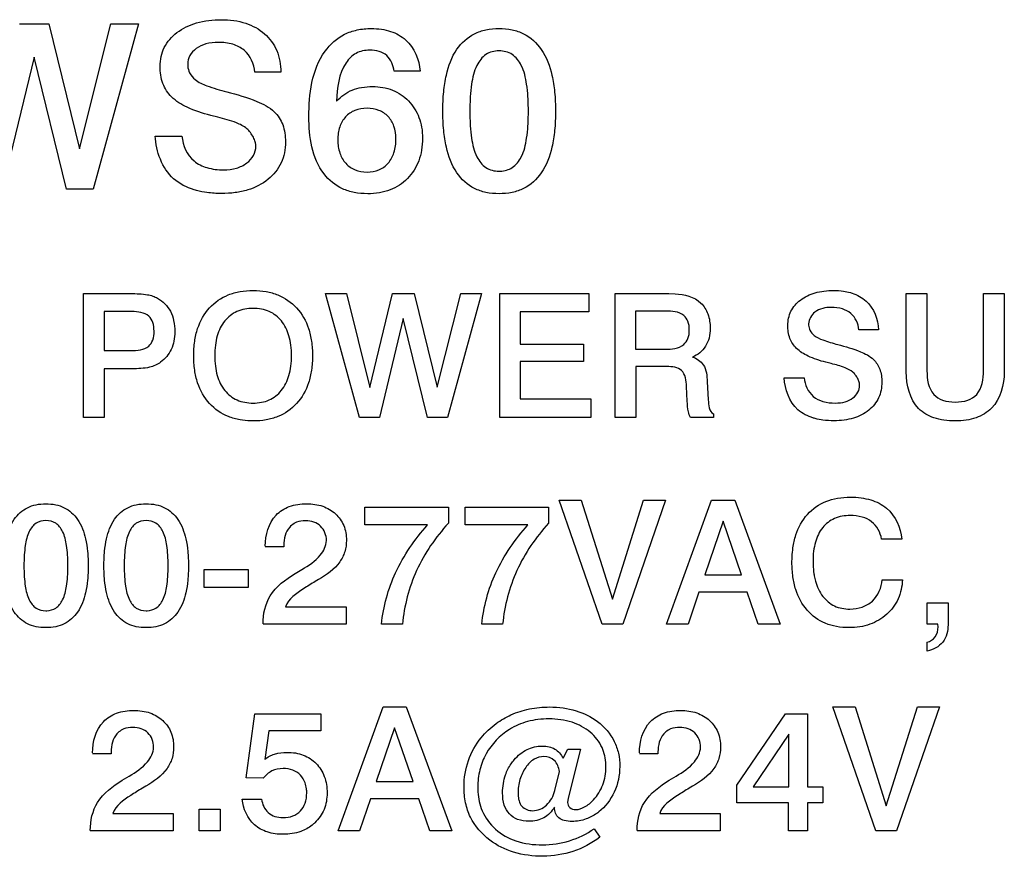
# Paper-space layout '170608_CRESCAD_1' of a CAD drawing. Header units: inches. Extents: x 0 to 17, y 0 to 11.
# Tile 6 of 139: x 6.69 to 7.167, y 6.618 to 7.022. Entities that reach past the tile are written whole.
import ezdxf

# ---------------------------------------------------------------- set-up
doc = ezdxf.new("R2010")
doc.units = ezdxf.units.IN
doc.header["$LTSCALE"] = 0.935
doc.header["$MEASUREMENT"] = 0
doc.layers.get('0').update_dxf_attribs({"linetype": 'CONTINUOUS'})

psp = doc.layouts.new('170608_CRESCAD_1')

# ---------------------------------------------------------------- linework, layer by layer
at = {"color": 7, "linetype": 'CONTINUOUS'}
for p, q in [((6.69043, 7.02036), (6.70454, 7.02036)), ((6.70454, 7.02036), (6.7194, 6.95998)), ((6.7194, 6.95998), (6.73465, 7.02036)), ((6.74789, 7.02036), (6.72597, 6.94045)), ((6.73465, 7.02036), (6.74789, 7.02036)), ((6.69743, 7.00436), (6.68208, 6.94045)), ((6.71311, 6.94045), (6.69743, 7.00436)), ((6.81685, 6.99703), (6.80421, 6.99698)), ((6.88419, 6.99747), (6.8716, 6.99747)), ((6.78642, 6.97522), (6.78289, 6.97609)), ((6.75609, 6.96611), (6.769, 6.96611)), ((6.72597, 6.94045), (6.71311, 6.94045)), ((6.72136, 6.88988), (6.74419, 6.88988)), ((6.72136, 6.82995), (6.72136, 6.88988)), ((6.83848, 6.88988), (6.84857, 6.88988)), ((6.85484, 6.82995), (6.83848, 6.88988)), ((6.84857, 6.88988), (6.85993, 6.84443)), ((6.85993, 6.84443), (6.87083, 6.88988)), ((6.87083, 6.88988), (6.88141, 6.88988)), ((6.88141, 6.88988), (6.89256, 6.8446)), ((6.89256, 6.8446), (6.90399, 6.88988)), ((6.91392, 6.88988), (6.89748, 6.82995)), ((6.90399, 6.88988), (6.91392, 6.88988)), ((6.92284, 6.88988), (6.96581, 6.88988)), ((6.92284, 6.82995), (6.92284, 6.88988)), ((6.96581, 6.88988), (6.96581, 6.8811)), ((6.97867, 6.88988), (7.00451, 6.88988)), ((6.97867, 6.82995), (6.97867, 6.88988)), ((7.00451, 6.88988), (7.00764, 6.88976)), ((7.11945, 6.88988), (7.12946, 6.88988)), ((7.11945, 6.85204), (7.11945, 6.88988)), ((7.12946, 6.88988), (7.12946, 6.85261)), ((7.15688, 6.88988), (7.16689, 6.88988)), ((7.15688, 6.85261), (7.15688, 6.88988)), ((7.16689, 6.88988), (7.16689, 6.85204)), ((6.74484, 6.88122), (6.73133, 6.88122)), ((6.73133, 6.88122), (6.73133, 6.8623)), ((6.96581, 6.8811), (6.93265, 6.8811)), ((6.93265, 6.8811), (6.93265, 6.86543)), ((7.00301, 6.88146), (6.98848, 6.88146)), ((6.98848, 6.88146), (6.98848, 6.86303)), ((6.87608, 6.87788), (6.86456, 6.82995)), ((6.88784, 6.82995), (6.87608, 6.87788)), ((7.10597, 6.87239), (7.09649, 6.87235)), ((6.93265, 6.86543), (6.96324, 6.86543)), ((6.96324, 6.86543), (6.96324, 6.85705)), ((6.73133, 6.8623), (6.74427, 6.8623)), ((6.98848, 6.86303), (7.00276, 6.86303)), ((6.96324, 6.85705), (6.93265, 6.85705)), ((6.93265, 6.85705), (6.93265, 6.83894)), ((7.08314, 6.85603), (7.0805, 6.85668)), ((6.74492, 6.85355), (6.73133, 6.85355)), ((6.73133, 6.85355), (6.73133, 6.82995)), ((7.00366, 6.85461), (6.98856, 6.85461)), ((6.98856, 6.85461), (6.98856, 6.82995)), ((7.02315, 6.8472), (7.02368, 6.83861)), ((7.0604, 6.84919), (7.07008, 6.84919)), ((7.0135, 6.83784), (7.01318, 6.845)), ((6.93265, 6.83894), (6.96691, 6.83894)), ((6.96691, 6.83894), (6.96691, 6.82995)), ((7.02616, 6.8317), (7.02616, 6.82995)), ((6.73133, 6.82995), (6.72136, 6.82995)), ((6.86456, 6.82995), (6.85484, 6.82995)), ((6.89748, 6.82995), (6.88784, 6.82995)), ((6.96691, 6.82995), (6.92284, 6.82995)), ((6.98856, 6.82995), (6.97867, 6.82995)), ((7.02616, 6.82995), (7.01501, 6.82995)), ((6.95143, 6.78988), (6.96217, 6.78988)), ((6.97226, 6.72994), (6.95143, 6.78988)), ((6.96217, 6.78988), (6.97727, 6.74203)), ((6.97727, 6.74203), (6.99236, 6.78988)), ((7.00303, 6.78988), (6.98227, 6.72994)), ((6.99236, 6.78988), (7.00303, 6.78988)), ((7.00348, 6.72994), (7.02525, 6.78988)), ((7.02525, 6.78988), (7.03648, 6.78988)), ((7.03648, 6.78988), (7.05849, 6.72994)), ((6.8575, 6.78654), (6.8979, 6.78654)), ((6.8575, 6.77796), (6.8575, 6.78654)), ((6.8979, 6.78654), (6.8979, 6.77877)), ((6.90601, 6.78654), (6.94642, 6.78654)), ((6.90601, 6.77796), (6.90601, 6.78654)), ((6.94642, 6.78654), (6.94642, 6.77877)), ((7.03082, 6.77979), (7.02191, 6.75379)), ((7.03973, 6.75379), (7.03082, 6.77979)), ((6.88781, 6.77796), (6.8575, 6.77796)), ((6.93633, 6.77796), (6.90601, 6.77796)), ((7.11734, 6.77112), (7.10749, 6.77112)), ((6.81831, 6.7673), (6.80931, 6.7673)), ((6.81831, 6.76819), (6.81831, 6.7673)), ((6.77977, 6.75635), (6.80109, 6.75635)), ((6.77977, 6.74777), (6.77977, 6.75635)), ((6.80109, 6.75635), (6.80109, 6.74777)), ((6.82372, 6.75444), (6.82705, 6.75643)), ((6.83507, 6.75151), (6.83344, 6.75057)), ((7.02191, 6.75379), (7.03973, 6.75379)), ((7.10782, 6.75143), (7.11758, 6.75143)), ((6.80109, 6.74777), (6.77977, 6.74777)), ((7.01915, 6.74545), (7.0139, 6.72994)), ((7.04246, 6.74545), (7.01915, 6.74545)), ((7.04783, 6.72994), (7.04246, 6.74545)), ((6.81916, 6.73837), (6.84838, 6.73837)), ((6.84838, 6.73837), (6.84838, 6.72994)), ((7.12959, 6.74036), (7.13968, 6.74036)), ((7.12959, 6.72994), (7.12959, 6.74036)), ((7.13968, 6.74036), (7.13968, 6.7297)), ((6.84838, 6.72994), (6.80821, 6.72994)), ((6.87565, 6.72994), (6.86555, 6.72994)), ((6.92416, 6.72994), (6.91407, 6.72994)), ((6.98227, 6.72994), (6.97226, 6.72994)), ((7.0139, 6.72994), (7.00348, 6.72994)), ((7.05849, 6.72994), (7.04783, 6.72994)), ((7.13476, 6.72994), (7.12959, 6.72994)), ((7.13484, 6.7286), (7.13476, 6.72994)), ((7.12959, 6.71696), (7.12959, 6.72128)), ((6.84455, 6.62995), (6.86632, 6.68989)), ((6.86632, 6.68989), (6.87755, 6.68989)), ((6.87755, 6.68989), (6.89956, 6.62995)), ((7.08392, 6.68989), (7.09467, 6.68989)), ((7.10476, 6.62995), (7.08392, 6.68989)), ((7.09467, 6.68989), (7.10976, 6.64203)), ((7.10976, 6.64203), (7.12486, 6.68989)), ((7.13552, 6.68989), (7.11477, 6.62995)), ((7.12486, 6.68989), (7.13552, 6.68989)), ((6.80003, 6.65562), (6.8043, 6.68655)), ((6.8043, 6.68655), (6.8362, 6.68655)), ((6.8362, 6.68655), (6.8362, 6.67837)), ((7.03741, 6.65213), (7.06109, 6.68655)), ((7.06109, 6.68655), (7.07159, 6.68655)), ((7.07159, 6.68655), (7.07159, 6.65127)), ((6.87189, 6.67979), (6.86298, 6.65379)), ((6.88081, 6.65379), (6.87189, 6.67979)), ((6.81098, 6.67837), (6.80902, 6.66454)), ((6.8362, 6.67837), (6.81098, 6.67837)), ((7.0626, 6.6767), (7.04534, 6.65119)), ((7.0626, 6.65119), (7.0626, 6.6767)), ((6.73471, 6.6673), (6.72572, 6.6673)), ((6.73471, 6.6682), (6.73471, 6.6673)), ((6.9534, 6.66519), (6.95564, 6.66954)), ((6.95564, 6.66954), (6.96191, 6.66954)), ((6.96191, 6.66954), (6.95589, 6.6457)), ((6.99932, 6.6673), (6.99032, 6.6673)), ((6.99932, 6.6682), (6.99932, 6.6673)), ((6.74012, 6.65444), (6.74346, 6.65644)), ((6.80837, 6.65538), (6.80003, 6.65562)), ((6.94942, 6.64944), (6.95165, 6.65872)), ((7.00473, 6.65444), (7.00806, 6.65644)), ((6.75147, 6.65151), (6.74984, 6.65058)), ((6.86298, 6.65379), (6.88081, 6.65379)), ((7.01608, 6.65151), (7.01445, 6.65058)), ((7.03741, 6.64354), (7.03741, 6.65213)), ((7.04534, 6.65119), (7.0626, 6.65119)), ((7.07159, 6.65127), (7.07916, 6.65127)), ((7.07916, 6.65127), (7.07916, 6.64354)), ((6.7982, 6.64529), (6.80756, 6.64529)), ((6.86022, 6.64545), (6.85497, 6.62995)), ((6.88353, 6.64545), (6.86022, 6.64545)), ((6.8889, 6.62995), (6.88353, 6.64545)), ((6.95589, 6.6457), (6.95556, 6.6437)), ((7.06243, 6.64354), (7.03741, 6.64354)), ((7.06243, 6.62995), (7.06243, 6.64354)), ((7.07916, 6.64354), (7.07159, 6.64354)), ((7.07159, 6.64354), (7.07159, 6.62995)), ((6.73556, 6.63837), (6.76478, 6.63837)), ((6.76478, 6.63837), (6.76478, 6.62995)), ((6.7774, 6.64045), (6.78749, 6.64045)), ((6.7774, 6.62995), (6.7774, 6.64045)), ((6.78749, 6.64045), (6.78749, 6.62995)), ((7.00017, 6.63837), (7.02939, 6.63837)), ((7.02939, 6.63837), (7.02939, 6.62995)), ((6.76478, 6.62995), (6.72462, 6.62995)), ((6.78749, 6.62995), (6.7774, 6.62995)), ((6.85497, 6.62995), (6.84455, 6.62995)), ((6.89956, 6.62995), (6.8889, 6.62995)), ((6.96842, 6.63097), (6.97114, 6.62694)), ((7.02939, 6.62995), (6.98922, 6.62995)), ((7.07159, 6.62995), (7.06243, 6.62995)), ((7.11477, 6.62995), (7.10476, 6.62995))]:
    psp.add_line(p, q, dxfattribs=at)
for points, knots in [([(6.78289, 6.97609), (6.77899, 6.97712), (6.77229, 6.9793), (6.76383, 6.98426), (6.75915, 6.99159), (6.75793, 7.00016), (6.7597, 7.00938), (6.76646, 7.01695), (6.77635, 7.02165), (6.78403, 7.02243), (6.7881, 7.02243)], [0, 0, 0, 0, 0.153831, 0.268085, 0.365311, 0.473445, 0.591238, 0.710873, 0.844825, 1, 1, 1, 1]), ([(6.7881, 7.02243), (6.79206, 7.02243), (6.79961, 7.02156), (6.80933, 7.01625), (6.81569, 7.00761), (6.81682, 7.00059), (6.81685, 6.99703)], [0, 0, 0, 0, 0.276412, 0.519894, 0.751934, 1, 1, 1, 1]), ([(6.83042, 6.97544), (6.83042, 6.98632), (6.83228, 7.00287), (6.84559, 7.01501), (6.85388, 7.01774), (6.85997, 7.01829), (6.86544, 7.01794), (6.87126, 7.0166), (6.88019, 7.01177), (6.88384, 7.003), (6.88419, 6.99747)], [0, 0, 0, 0, 0.350774, 0.486128, 0.554732, 0.629236, 0.682094, 0.730782, 0.821339, 1, 1, 1, 1]), ([(6.9224, 6.93822), (6.92027, 6.93822), (6.9162, 6.93859), (6.90866, 6.94106), (6.90075, 6.94836), (6.89699, 6.95902), (6.89545, 6.96925), (6.89509, 6.97821), (6.89545, 6.98717), (6.89699, 6.99738), (6.90075, 7.00804), (6.90866, 7.01531), (6.9162, 7.01778), (6.92027, 7.01814), (6.9224, 7.01814)], [0, 0, 0, 0, 0.058345, 0.111645, 0.21581, 0.339679, 0.414743, 0.500184, 0.585605, 0.660613, 0.784324, 0.888376, 0.941661, 1, 1, 1, 1]), ([(6.9224, 7.01814), (6.92453, 7.01814), (6.92862, 7.01778), (6.9362, 7.01529), (6.94415, 7.00799), (6.94795, 6.9973), (6.94951, 6.98706), (6.94987, 6.97812), (6.94951, 6.96918), (6.94796, 6.95899), (6.94417, 6.94834), (6.93623, 6.94106), (6.92864, 6.93859), (6.92454, 6.93822), (6.9224, 6.93822)], [0, 0, 0, 0, 0.058468, 0.111921, 0.21638, 0.340322, 0.415294, 0.500582, 0.585413, 0.66003, 0.783506, 0.887791, 0.941317, 1, 1, 1, 1]), ([(6.80421, 6.99698), (6.80396, 7.00091), (6.80114, 7.0072), (6.79339, 7.01097), (6.78692, 7.0117), (6.78076, 7.01108), (6.77591, 7.00881), (6.7725, 7.00532), (6.77171, 7.00201), (6.77178, 7.00025), (6.77181, 6.99993)], [0, 0, 0, 0, 0.25578, 0.390134, 0.544802, 0.674, 0.787554, 0.887193, 0.97957, 1, 1, 1, 1]), ([(6.8716, 6.99747), (6.8713, 7.00025), (6.8696, 7.00464), (6.86434, 7.00734), (6.85916, 7.00795), (6.85293, 7.00679), (6.84496, 6.99866), (6.84413, 6.98936), (6.84383, 6.98298)], [0, 0, 0, 0, 0.168601, 0.250249, 0.344833, 0.481126, 0.614795, 1, 1, 1, 1]), ([(6.9224, 7.00734), (6.92015, 7.00734), (6.91555, 7.00619), (6.91078, 6.99969), (6.90917, 6.99233), (6.9084, 6.98484), (6.90824, 6.97812), (6.9084, 6.97141), (6.90917, 6.96398), (6.91078, 6.95668), (6.91557, 6.95026), (6.92038, 6.94908), (6.92285, 6.94913), (6.92308, 6.94914)], [0, 0, 0, 0, 0.090441, 0.185263, 0.31545, 0.3995, 0.497078, 0.593917, 0.677293, 0.80632, 0.900494, 0.99086, 1, 1, 1, 1]), ([(6.92308, 6.94914), (6.92512, 6.94924), (6.92942, 6.95042), (6.93414, 6.95664), (6.93573, 6.96396), (6.93651, 6.97139), (6.93667, 6.97811), (6.93651, 6.98484), (6.93573, 6.99233), (6.93413, 6.9997), (6.92931, 7.0062), (6.92467, 7.00735), (6.9224, 7.00734)], [0, 0, 0, 0, 0.083551, 0.179269, 0.310235, 0.395072, 0.493762, 0.592876, 0.678249, 0.810485, 0.907058, 1, 1, 1, 1]), ([(6.77181, 6.99993), (6.7719, 6.99882), (6.77257, 6.99632), (6.77572, 6.99267), (6.78218, 6.98991), (6.7874, 6.98837), (6.79065, 6.98754)], [0, 0, 0, 0, 0.137524, 0.31637, 0.58067, 1, 1, 1, 1]), ([(6.84383, 6.98298), (6.84592, 6.98528), (6.84983, 6.98822), (6.85614, 6.98985), (6.86274, 6.99034), (6.87102, 6.98908), (6.8791, 6.9835), (6.88347, 6.97664), (6.88513, 6.97028), (6.88552, 6.96494), (6.88511, 6.95946), (6.88336, 6.95252), (6.88051, 6.948), (6.87811, 6.94558)], [0, 0, 0, 0, 0.11721, 0.176655, 0.244202, 0.366895, 0.484374, 0.603595, 0.665329, 0.731389, 0.804613, 0.872184, 1, 1, 1, 1]), ([(6.79065, 6.98754), (6.79559, 6.98629), (6.80357, 6.98394), (6.81363, 6.97904), (6.81841, 6.97152), (6.81932, 6.96434), (6.81877, 6.95805), (6.81664, 6.95144), (6.81086, 6.94438), (6.80247, 6.9402), (6.79463, 6.93858), (6.78799, 6.9382), (6.78171, 6.93856), (6.77774, 6.93933), (6.77611, 6.93977)], [0, 0, 0, 0, 0.156568, 0.257268, 0.333429, 0.419521, 0.474712, 0.526583, 0.630767, 0.744576, 0.807306, 0.876041, 0.948061, 1, 1, 1, 1]), ([(6.85853, 6.97957), (6.85651, 6.97957), (6.85268, 6.97898), (6.84781, 6.97571), (6.84489, 6.97044), (6.84417, 6.96423), (6.84492, 6.95797), (6.84791, 6.95271), (6.85272, 6.94929), (6.85655, 6.9487), (6.85853, 6.94869)], [0, 0, 0, 0, 0.127384, 0.242103, 0.361918, 0.49956, 0.636267, 0.758109, 0.875226, 1, 1, 1, 1]), ([(6.85853, 6.94869), (6.86051, 6.94869), (6.86435, 6.94928), (6.86917, 6.95279), (6.87207, 6.95829), (6.87278, 6.96459), (6.87204, 6.97079), (6.86907, 6.97583), (6.86427, 6.97898), (6.8605, 6.97956), (6.85853, 6.97957)], [0, 0, 0, 0, 0.125663, 0.242767, 0.367331, 0.512425, 0.64395, 0.761056, 0.87467, 1, 1, 1, 1]), ([(6.80473, 6.96174), (6.80468, 6.96225), (6.80444, 6.96357), (6.80356, 6.96563), (6.80222, 6.96781), (6.79977, 6.97059), (6.79427, 6.97315), (6.78944, 6.97449), (6.78642, 6.97522)], [0, 0, 0, 0, 0.063221, 0.164281, 0.272656, 0.37843, 0.616817, 1, 1, 1, 1]), ([(6.87811, 6.94558), (6.87573, 6.94316), (6.87128, 6.94028), (6.86444, 6.93849), (6.85859, 6.93806), (6.85251, 6.93857), (6.84481, 6.9409), (6.83242, 6.95112), (6.83042, 6.96591), (6.83042, 6.97544)], [0, 0, 0, 0, 0.137031, 0.208898, 0.286567, 0.375049, 0.455945, 0.611646, 1, 1, 1, 1]), ([(6.77611, 6.93977), (6.7757, 6.93988), (6.77166, 6.94104), (6.76083, 6.94642), (6.75642, 6.95864), (6.75609, 6.96611)], [0, 0, 0, 0, 0.036242, 0.358644, 1, 1, 1, 1]), ([(6.769, 6.96611), (6.76931, 6.96166), (6.77249, 6.9545), (6.78135, 6.95033), (6.78854, 6.94952), (6.79527, 6.9502), (6.8004, 6.9527), (6.80396, 6.95646), (6.80484, 6.95987), (6.80474, 6.96157), (6.80473, 6.96174)], [0, 0, 0, 0, 0.265245, 0.404218, 0.566532, 0.6909, 0.801247, 0.898998, 0.989831, 1, 1, 1, 1]), ([(6.74419, 6.88988), (6.74693, 6.88988), (6.75058, 6.8899), (6.75489, 6.88878), (6.75915, 6.88687), (6.76322, 6.88277), (6.76521, 6.87666), (6.76566, 6.87174), (6.76526, 6.86701), (6.76353, 6.86164), (6.75961, 6.85663), (6.75258, 6.85362), (6.74774, 6.85355), (6.74492, 6.85355)], [0, 0, 0, 0, 0.129383, 0.170598, 0.209503, 0.349308, 0.425086, 0.51001, 0.5814, 0.647899, 0.774764, 0.866839, 1, 1, 1, 1]), ([(6.80217, 6.8283), (6.80047, 6.82835), (6.79683, 6.8287), (6.7897, 6.83062), (6.78159, 6.83622), (6.77676, 6.84495), (6.77495, 6.85307), (6.77453, 6.85985), (6.77495, 6.86664), (6.77676, 6.87476), (6.78158, 6.88348), (6.78969, 6.88904), (6.79722, 6.89111), (6.80131, 6.89143), (6.80344, 6.89143)], [0, 0, 0, 0, 0.053517, 0.114982, 0.23164, 0.353075, 0.419856, 0.493358, 0.566861, 0.633642, 0.755077, 0.871094, 0.932915, 1, 1, 1, 1]), ([(6.80344, 6.89143), (6.80556, 6.89143), (6.80965, 6.89111), (6.81716, 6.88903), (6.82526, 6.88345), (6.83007, 6.87474), (6.83189, 6.86663), (6.83231, 6.85985), (6.83189, 6.85308), (6.83007, 6.84497), (6.82525, 6.83625), (6.81715, 6.83063), (6.80962, 6.82859), (6.80513, 6.82825), (6.80259, 6.82829), (6.80217, 6.8283)], [0, 0, 0, 0, 0.065226, 0.125392, 0.238485, 0.35692, 0.421938, 0.493428, 0.564919, 0.629937, 0.748372, 0.862109, 0.921917, 0.986956, 1, 1, 1, 1]), ([(7.00764, 6.88976), (7.01204, 6.88976), (7.01919, 6.88776), (7.02399, 6.87996), (7.0248, 6.87387), (7.02426, 6.86849), (7.02208, 6.86307), (7.01854, 6.86019), (7.01599, 6.8592)], [0, 0, 0, 0, 0.301518, 0.444438, 0.604996, 0.713581, 0.81242, 1, 1, 1, 1]), ([(7.0805, 6.85668), (7.07757, 6.85745), (7.07254, 6.85908), (7.0662, 6.86281), (7.06269, 6.86831), (7.06178, 6.87473), (7.0631, 6.88165), (7.06817, 6.88733), (7.07413, 6.89016), (7.07974, 6.89126), (7.08436, 6.89152), (7.08866, 6.89126), (7.0913, 6.89071), (7.0924, 6.89039)], [0, 0, 0, 0, 0.135275, 0.235741, 0.321243, 0.41632, 0.519907, 0.625106, 0.742911, 0.808168, 0.879684, 0.94915, 1, 1, 1, 1]), ([(7.0924, 6.89039), (7.09268, 6.89032), (7.09546, 6.88946), (7.1027, 6.88566), (7.10592, 6.87742), (7.10597, 6.87239)], [0, 0, 0, 0, 0.035874, 0.365485, 1, 1, 1, 1]), ([(6.74427, 6.8623), (6.74724, 6.8623), (6.75208, 6.86262), (6.75527, 6.86759), (6.75563, 6.87169), (6.75525, 6.87579), (6.75224, 6.88064), (6.74765, 6.88122), (6.74484, 6.88122)], [0, 0, 0, 0, 0.2702, 0.375815, 0.507598, 0.638292, 0.745067, 1, 1, 1, 1]), ([(6.80344, 6.88276), (6.80075, 6.88276), (6.79555, 6.88191), (6.78912, 6.8769), (6.78616, 6.87067), (6.78502, 6.86481), (6.78475, 6.85986), (6.78502, 6.85491), (6.78617, 6.84906), (6.78913, 6.84282), (6.79555, 6.83778), (6.80075, 6.83694), (6.80344, 6.83695)], [0, 0, 0, 0, 0.119937, 0.231186, 0.353522, 0.422912, 0.500033, 0.576906, 0.646165, 0.76857, 0.880481, 1, 1, 1, 1]), ([(6.80344, 6.83695), (6.80612, 6.83695), (6.81131, 6.83778), (6.81771, 6.84283), (6.82068, 6.84906), (6.82182, 6.85491), (6.82209, 6.85986), (6.82182, 6.86481), (6.82068, 6.87066), (6.81774, 6.8769), (6.81132, 6.88191), (6.80613, 6.88276), (6.80344, 6.88276)], [0, 0, 0, 0, 0.119181, 0.231077, 0.353598, 0.422923, 0.499869, 0.577062, 0.646507, 0.768855, 0.880037, 1, 1, 1, 1]), ([(7.00276, 6.86303), (7.00585, 6.86303), (7.01078, 6.86331), (7.01422, 6.86825), (7.01462, 6.87231), (7.01422, 6.87635), (7.01086, 6.88118), (7.00603, 6.88146), (7.00301, 6.88146)], [0, 0, 0, 0, 0.273859, 0.378321, 0.505424, 0.629483, 0.731689, 1, 1, 1, 1]), ([(7.09649, 6.87235), (7.0963, 6.87529), (7.09419, 6.88001), (7.08836, 6.88284), (7.0823, 6.88353), (7.07518, 6.88229), (7.07211, 6.87721), (7.07215, 6.8748), (7.07217, 6.87456)], [0, 0, 0, 0, 0.258086, 0.393644, 0.549709, 0.791488, 0.979391, 1, 1, 1, 1]), ([(7.07217, 6.87456), (7.07224, 6.87373), (7.07277, 6.87185), (7.07511, 6.86911), (7.07997, 6.86705), (7.08388, 6.86589), (7.08632, 6.86527)], [0, 0, 0, 0, 0.137489, 0.316382, 0.580677, 1, 1, 1, 1]), ([(7.08632, 6.86527), (7.09003, 6.86433), (7.09601, 6.86257), (7.10355, 6.8589), (7.10714, 6.85324), (7.108, 6.84663), (7.1067, 6.83926), (7.10147, 6.8329), (7.09518, 6.82976), (7.0893, 6.82855), (7.08433, 6.82826), (7.07961, 6.82853), (7.07664, 6.82911), (7.07541, 6.82944)], [0, 0, 0, 0, 0.156688, 0.257433, 0.333632, 0.419789, 0.52629, 0.630532, 0.744427, 0.807193, 0.87596, 0.948033, 1, 1, 1, 1]), ([(7.01599, 6.8592), (7.01803, 6.85854), (7.02271, 6.85554), (7.02301, 6.85003), (7.02315, 6.8472)], [0, 0, 0, 0, 0.431691, 1, 1, 1, 1]), ([(7.09688, 6.84592), (7.09684, 6.8463), (7.09666, 6.84729), (7.096, 6.84883), (7.095, 6.85047), (7.09315, 6.85256), (7.08903, 6.85447), (7.08541, 6.85548), (7.08314, 6.85603)], [0, 0, 0, 0, 0.06317, 0.164295, 0.272748, 0.378447, 0.616862, 1, 1, 1, 1]), ([(7.01318, 6.845), (7.01303, 6.84769), (7.01227, 6.85393), (7.00611, 6.85461), (7.00366, 6.85461)], [0, 0, 0, 0, 0.522998, 1, 1, 1, 1]), ([(7.16689, 6.85204), (7.16689, 6.84583), (7.16422, 6.83564), (7.15455, 6.82996), (7.14835, 6.8285), (7.14309, 6.82817), (7.13782, 6.82849), (7.1316, 6.82988), (7.1218, 6.83546), (7.11945, 6.84579), (7.11945, 6.85204)], [0, 0, 0, 0, 0.246758, 0.363387, 0.427749, 0.499057, 0.571849, 0.636808, 0.75174, 1, 1, 1, 1]), ([(7.12946, 6.85261), (7.12946, 6.84863), (7.13038, 6.84211), (7.13727, 6.83781), (7.14314, 6.83723), (7.14902, 6.83781), (7.15592, 6.84212), (7.15688, 6.84863), (7.15688, 6.85261)], [0, 0, 0, 0, 0.257456, 0.366874, 0.499442, 0.632786, 0.742842, 1, 1, 1, 1]), ([(7.07541, 6.82944), (7.0751, 6.82952), (7.07208, 6.83039), (7.06396, 6.83443), (7.06065, 6.84359), (7.0604, 6.84919)], [0, 0, 0, 0, 0.036238, 0.358641, 1, 1, 1, 1]), ([(7.07008, 6.84919), (7.07032, 6.84586), (7.0727, 6.84049), (7.07935, 6.83736), (7.08473, 6.83675), (7.08978, 6.83726), (7.09363, 6.83913), (7.0963, 6.84196), (7.09696, 6.84451), (7.09689, 6.84579), (7.09688, 6.84592)], [0, 0, 0, 0, 0.265246, 0.404241, 0.566537, 0.690885, 0.801255, 0.899043, 0.989839, 1, 1, 1, 1]), ([(7.01501, 6.82995), (7.01453, 6.83081), (7.01368, 6.83342), (7.01358, 6.83613), (7.0135, 6.83784)], [0, 0, 0, 0, 0.365814, 1, 1, 1, 1]), ([(7.02368, 6.83861), (7.02368, 6.83859), (7.02367, 6.83614), (7.02403, 6.83286), (7.02616, 6.8317)], [0, 0, 0, 0, 0.011066, 1, 1, 1, 1]), ([(7.06423, 6.76268), (7.0643, 6.76409), (7.06462, 6.76761), (7.06618, 6.77482), (7.07084, 6.78355), (7.07885, 6.78912), (7.08632, 6.79113), (7.09209, 6.79155), (7.0975, 6.79123), (7.10357, 6.78994), (7.11279, 6.78538), (7.11686, 6.77665), (7.11734, 6.77112)], [0, 0, 0, 0, 0.052694, 0.132074, 0.274667, 0.410669, 0.482769, 0.561577, 0.625829, 0.684759, 0.792767, 1, 1, 1, 1]), ([(6.70313, 6.72828), (6.70154, 6.72828), (6.69848, 6.72855), (6.69283, 6.73041), (6.6869, 6.73588), (6.68408, 6.74388), (6.68292, 6.75155), (6.68266, 6.75826), (6.68292, 6.76498), (6.68408, 6.77265), (6.6869, 6.78064), (6.69283, 6.78609), (6.69848, 6.78794), (6.70154, 6.78821), (6.70313, 6.78821)], [0, 0, 0, 0, 0.058344, 0.111643, 0.215813, 0.33969, 0.414749, 0.500187, 0.58561, 0.660623, 0.784328, 0.888374, 0.94166, 1, 1, 1, 1]), ([(6.70313, 6.78821), (6.70474, 6.78821), (6.7078, 6.78794), (6.71349, 6.78608), (6.71945, 6.7806), (6.7223, 6.77259), (6.72347, 6.76491), (6.72373, 6.7582), (6.72347, 6.7515), (6.7223, 6.74385), (6.71946, 6.73586), (6.71351, 6.7304), (6.70782, 6.72855), (6.70474, 6.72828), (6.70313, 6.72828)], [0, 0, 0, 0, 0.058473, 0.11192, 0.216379, 0.340324, 0.415296, 0.500582, 0.585419, 0.660031, 0.783504, 0.887793, 0.941324, 1, 1, 1, 1]), ([(6.75164, 6.72828), (6.75005, 6.72828), (6.74699, 6.72855), (6.74134, 6.73041), (6.73541, 6.73588), (6.73259, 6.74388), (6.73143, 6.75155), (6.73116, 6.75826), (6.73143, 6.76498), (6.73259, 6.77265), (6.73541, 6.78064), (6.74134, 6.78609), (6.74699, 6.78794), (6.75005, 6.78821), (6.75164, 6.78821)], [0, 0, 0, 0, 0.058344, 0.111643, 0.215813, 0.33969, 0.414749, 0.500187, 0.58561, 0.660623, 0.784328, 0.888374, 0.94166, 1, 1, 1, 1]), ([(6.75164, 6.78821), (6.75324, 6.78821), (6.75631, 6.78794), (6.762, 6.78608), (6.76796, 6.7806), (6.77081, 6.77259), (6.77198, 6.76491), (6.77224, 6.7582), (6.77198, 6.7515), (6.77081, 6.74385), (6.76797, 6.73586), (6.76202, 6.7304), (6.75633, 6.72855), (6.75325, 6.72828), (6.75164, 6.72828)], [0, 0, 0, 0, 0.058473, 0.11192, 0.216379, 0.340324, 0.415296, 0.500582, 0.585419, 0.660031, 0.783504, 0.887793, 0.941324, 1, 1, 1, 1]), ([(6.80931, 6.76771), (6.80931, 6.77303), (6.81164, 6.78168), (6.82106, 6.78752), (6.82911, 6.78856), (6.83702, 6.78757), (6.84355, 6.78379), (6.84782, 6.77779), (6.84859, 6.77297), (6.84858, 6.77051)], [0, 0, 0, 0, 0.260762, 0.383449, 0.521877, 0.651168, 0.767855, 0.880553, 1, 1, 1, 1]), ([(6.70313, 6.78012), (6.70145, 6.78011), (6.698, 6.77925), (6.69442, 6.77438), (6.69321, 6.76886), (6.69263, 6.76324), (6.69251, 6.7582), (6.69263, 6.75316), (6.69321, 6.7476), (6.69442, 6.74212), (6.69802, 6.7373), (6.70162, 6.73642), (6.70347, 6.73646), (6.70364, 6.73647)], [0, 0, 0, 0, 0.090426, 0.185265, 0.315461, 0.399504, 0.497077, 0.593924, 0.677291, 0.806317, 0.900508, 0.990859, 1, 1, 1, 1]), ([(6.70364, 6.73647), (6.70517, 6.73654), (6.7084, 6.73742), (6.71194, 6.74209), (6.71313, 6.74758), (6.71371, 6.75315), (6.71384, 6.75819), (6.71371, 6.76324), (6.71313, 6.76886), (6.71193, 6.77439), (6.70831, 6.77926), (6.70484, 6.78012), (6.70313, 6.78012)], [0, 0, 0, 0, 0.083564, 0.179264, 0.31023, 0.395075, 0.493756, 0.592864, 0.67823, 0.810476, 0.907051, 1, 1, 1, 1]), ([(6.75164, 6.78012), (6.74996, 6.78011), (6.74651, 6.77925), (6.74293, 6.77438), (6.74172, 6.76886), (6.74114, 6.76324), (6.74102, 6.7582), (6.74114, 6.75316), (6.74172, 6.7476), (6.74293, 6.74212), (6.74652, 6.7373), (6.75013, 6.73642), (6.75198, 6.73646), (6.75215, 6.73647)], [0, 0, 0, 0, 0.090426, 0.185265, 0.315461, 0.399504, 0.497077, 0.593924, 0.677291, 0.806317, 0.900508, 0.990859, 1, 1, 1, 1]), ([(6.75215, 6.73647), (6.75368, 6.73654), (6.75691, 6.73742), (6.76045, 6.74209), (6.76164, 6.74758), (6.76222, 6.75315), (6.76235, 6.75819), (6.76222, 6.76324), (6.76164, 6.76886), (6.76044, 6.77439), (6.75682, 6.77926), (6.75335, 6.78012), (6.75164, 6.78012)], [0, 0, 0, 0, 0.083564, 0.179264, 0.31023, 0.395075, 0.493756, 0.592864, 0.67823, 0.810476, 0.907051, 1, 1, 1, 1]), ([(6.82705, 6.75643), (6.8303, 6.75833), (6.83571, 6.7618), (6.84006, 6.77025), (6.83735, 6.77692), (6.83285, 6.77966), (6.8287, 6.78024), (6.82535, 6.77975), (6.82361, 6.77886), (6.82322, 6.77863)], [0, 0, 0, 0, 0.281378, 0.471838, 0.658031, 0.752857, 0.855464, 0.966068, 1, 1, 1, 1]), ([(7.10749, 6.77112), (7.10701, 6.77431), (7.10436, 6.77922), (7.09794, 6.78212), (7.0917, 6.78281), (7.08464, 6.78175), (7.07839, 6.77688), (7.07558, 6.77081), (7.07449, 6.76511), (7.07424, 6.76024), (7.07445, 6.75626), (7.07479, 6.75398), (7.0749, 6.75338)], [0, 0, 0, 0, 0.161618, 0.246915, 0.344905, 0.474497, 0.594127, 0.725433, 0.800612, 0.88451, 0.969347, 1, 1, 1, 1]), ([(6.82322, 6.77863), (6.82243, 6.77816), (6.81932, 6.77558), (6.81831, 6.77124), (6.81831, 6.76819)], [0, 0, 0, 0, 0.229606, 1, 1, 1, 1]), ([(6.86555, 6.72994), (6.86641, 6.73852), (6.87125, 6.75615), (6.88168, 6.77102), (6.88781, 6.77796)], [0, 0, 0, 0, 0.481897, 1, 1, 1, 1]), ([(6.8979, 6.77877), (6.89171, 6.772), (6.88113, 6.75682), (6.87655, 6.73886), (6.87565, 6.72994)], [0, 0, 0, 0, 0.505977, 1, 1, 1, 1]), ([(6.91407, 6.72994), (6.91492, 6.73852), (6.91976, 6.75615), (6.93019, 6.77102), (6.93633, 6.77796)], [0, 0, 0, 0, 0.481897, 1, 1, 1, 1]), ([(6.94642, 6.77877), (6.94023, 6.772), (6.92965, 6.75682), (6.92507, 6.73886), (6.92416, 6.72994)], [0, 0, 0, 0, 0.505977, 1, 1, 1, 1]), ([(6.84858, 6.77051), (6.84857, 6.76865), (6.84809, 6.76498), (6.84433, 6.75758), (6.83894, 6.75378), (6.83507, 6.75151)], [0, 0, 0, 0, 0.227359, 0.448881, 1, 1, 1, 1]), ([(7.11758, 6.75143), (7.11747, 6.74827), (7.11619, 6.74195), (7.11033, 6.73424), (7.10336, 6.73011), (7.09693, 6.72852), (7.09148, 6.72813), (7.0858, 6.72859), (7.07853, 6.73064), (7.07073, 6.73631), (7.06616, 6.74498), (7.06442, 6.75307), (7.0641, 6.75846), (7.06418, 6.76174), (7.06423, 6.76268)], [0, 0, 0, 0, 0.1071, 0.211386, 0.318829, 0.374757, 0.434518, 0.503321, 0.566757, 0.688582, 0.817686, 0.88924, 0.96814, 1, 1, 1, 1]), ([(6.80821, 6.73019), (6.80821, 6.73484), (6.81056, 6.74535), (6.81915, 6.75163), (6.82372, 6.75444)], [0, 0, 0, 0, 0.46395, 1, 1, 1, 1]), ([(7.0749, 6.75338), (7.07506, 6.75248), (7.07587, 6.74894), (7.07844, 6.7433), (7.08454, 6.73815), (7.09167, 6.73691), (7.09815, 6.73783), (7.10499, 6.7418), (7.10753, 6.74766), (7.10782, 6.75143)], [0, 0, 0, 0, 0.056334, 0.222476, 0.371741, 0.526855, 0.651692, 0.767894, 1, 1, 1, 1]), ([(6.83344, 6.75057), (6.83153, 6.74947), (6.82636, 6.74615), (6.82045, 6.74225), (6.81916, 6.73837)], [0, 0, 0, 0, 0.351318, 1, 1, 1, 1]), ([(7.13968, 6.7297), (7.13968, 6.72676), (7.13821, 6.72047), (7.13241, 6.71757), (7.12959, 6.71696)], [0, 0, 0, 0, 0.504354, 1, 1, 1, 1]), ([(7.12959, 6.72128), (7.13108, 6.72159), (7.13401, 6.72359), (7.13484, 6.72693), (7.13484, 6.7286)], [0, 0, 0, 0, 0.47656, 1, 1, 1, 1]), ([(6.92104, 6.6819), (6.92327, 6.68355), (6.9284, 6.68656), (6.93719, 6.68931), (6.94792, 6.6903), (6.95946, 6.6888), (6.97081, 6.68336), (6.97768, 6.67541), (6.98043, 6.66742), (6.98125, 6.65901), (6.97912, 6.64847), (6.97364, 6.64132), (6.97004, 6.63863), (6.96972, 6.6384)], [0, 0, 0, 0, 0.080034, 0.170435, 0.26616, 0.391799, 0.504343, 0.6258, 0.685117, 0.748073, 0.870019, 0.988705, 1, 1, 1, 1]), ([(6.72572, 6.66771), (6.72572, 6.67303), (6.72805, 6.68169), (6.73746, 6.68753), (6.74551, 6.68857), (6.75343, 6.68758), (6.75995, 6.68379), (6.76423, 6.67779), (6.76499, 6.67298), (6.76498, 6.67052)], [0, 0, 0, 0, 0.260762, 0.383449, 0.521877, 0.651168, 0.767855, 0.880553, 1, 1, 1, 1]), ([(6.97413, 6.66202), (6.97401, 6.66488), (6.97278, 6.67084), (6.96679, 6.67835), (6.95757, 6.68327), (6.94858, 6.68432), (6.94134, 6.68391), (6.93473, 6.68272), (6.92514, 6.67849), (6.91679, 6.66993), (6.91277, 6.65953), (6.91205, 6.65318), (6.91217, 6.64955), (6.91222, 6.64877)], [0, 0, 0, 0, 0.089511, 0.188319, 0.294263, 0.413092, 0.470433, 0.524309, 0.625303, 0.798815, 0.885594, 0.975416, 1, 1, 1, 1]), ([(6.99032, 6.66771), (6.99032, 6.67303), (6.99265, 6.68169), (7.00207, 6.68753), (7.01012, 6.68857), (7.01803, 6.68758), (7.02456, 6.68379), (7.02883, 6.67779), (7.0296, 6.67298), (7.02959, 6.67052)], [0, 0, 0, 0, 0.260762, 0.383449, 0.521877, 0.651168, 0.767855, 0.880553, 1, 1, 1, 1]), ([(6.74346, 6.65644), (6.7467, 6.65834), (6.75211, 6.66181), (6.75646, 6.67025), (6.75375, 6.67693), (6.74925, 6.67966), (6.7451, 6.68025), (6.74175, 6.67975), (6.74001, 6.67887), (6.73962, 6.67863)], [0, 0, 0, 0, 0.281378, 0.471838, 0.658031, 0.752857, 0.855464, 0.966068, 1, 1, 1, 1]), ([(6.97114, 6.62694), (6.96724, 6.62398), (6.95846, 6.61918), (6.94381, 6.61705), (6.92974, 6.61875), (6.91699, 6.62503), (6.90908, 6.63414), (6.90593, 6.6436), (6.90507, 6.65291), (6.90683, 6.66414), (6.91277, 6.67464), (6.91835, 6.67993), (6.92104, 6.6819)], [0, 0, 0, 0, 0.120681, 0.241031, 0.359452, 0.464694, 0.584981, 0.644362, 0.707986, 0.814211, 0.918675, 1, 1, 1, 1]), ([(7.00806, 6.65644), (7.01131, 6.65834), (7.01672, 6.66181), (7.02107, 6.67025), (7.01836, 6.67693), (7.01386, 6.67966), (7.00971, 6.68025), (7.00636, 6.67975), (7.00462, 6.67887), (7.00423, 6.67863)], [0, 0, 0, 0, 0.281378, 0.471838, 0.658031, 0.752857, 0.855464, 0.966068, 1, 1, 1, 1]), ([(6.73962, 6.67863), (6.73884, 6.67816), (6.73572, 6.67559), (6.73471, 6.67124), (6.73471, 6.6682)], [0, 0, 0, 0, 0.229606, 1, 1, 1, 1]), ([(7.00423, 6.67863), (7.00344, 6.67816), (7.00033, 6.67559), (6.99932, 6.67124), (6.99932, 6.6682)], [0, 0, 0, 0, 0.229606, 1, 1, 1, 1]), ([(6.76498, 6.67052), (6.76497, 6.66865), (6.7645, 6.66498), (6.76073, 6.65759), (6.75534, 6.65378), (6.75147, 6.65151)], [0, 0, 0, 0, 0.227359, 0.448881, 1, 1, 1, 1]), ([(6.92822, 6.66234), (6.9287, 6.66304), (6.93083, 6.66585), (6.93554, 6.66984), (6.94192, 6.6712), (6.94653, 6.67078), (6.95042, 6.66937), (6.95247, 6.66693), (6.9534, 6.66519)], [0, 0, 0, 0, 0.083789, 0.346078, 0.595499, 0.706189, 0.803216, 1, 1, 1, 1]), ([(7.02959, 6.67052), (7.02958, 6.66865), (7.0291, 6.66498), (7.02534, 6.65759), (7.01995, 6.65378), (7.01608, 6.65151)], [0, 0, 0, 0, 0.227359, 0.448881, 1, 1, 1, 1]), ([(6.80902, 6.66454), (6.81044, 6.66568), (6.81396, 6.66751), (6.8205, 6.66825), (6.82773, 6.66721), (6.83428, 6.66293), (6.83849, 6.65627), (6.83962, 6.64829), (6.83836, 6.64017), (6.83485, 6.63518), (6.83241, 6.63308), (6.83194, 6.63271)], [0, 0, 0, 0, 0.090793, 0.192256, 0.3244, 0.446975, 0.570485, 0.705339, 0.84095, 0.970508, 1, 1, 1, 1]), ([(6.95165, 6.65872), (6.95133, 6.66064), (6.9499, 6.66453), (6.94425, 6.66644), (6.93892, 6.66486), (6.93489, 6.66061), (6.93217, 6.65481), (6.93149, 6.64944), (6.93171, 6.64623), (6.93188, 6.64535)], [0, 0, 0, 0, 0.154891, 0.295822, 0.427407, 0.576695, 0.746085, 0.929326, 1, 1, 1, 1]), ([(6.94925, 6.64146), (6.94794, 6.63939), (6.94536, 6.63656), (6.94067, 6.63485), (6.93635, 6.63447), (6.93154, 6.63505), (6.92707, 6.6379), (6.92452, 6.64267), (6.924, 6.64786), (6.92436, 6.6528), (6.92554, 6.65762), (6.92711, 6.6607), (6.92822, 6.66234)], [0, 0, 0, 0, 0.14484, 0.213819, 0.290811, 0.399727, 0.4942, 0.591738, 0.708205, 0.798312, 0.883599, 1, 1, 1, 1]), ([(6.95556, 6.6437), (6.95556, 6.6428), (6.95641, 6.64077), (6.96007, 6.63992), (6.96428, 6.64143), (6.96908, 6.64546), (6.9732, 6.65212), (6.97422, 6.65831), (6.97415, 6.66167), (6.97413, 6.66202)], [0, 0, 0, 0, 0.07915, 0.166274, 0.299259, 0.460122, 0.708639, 0.969062, 1, 1, 1, 1]), ([(6.82926, 6.65029), (6.82914, 6.65128), (6.82863, 6.65369), (6.82655, 6.65715), (6.82261, 6.65968), (6.81767, 6.66038), (6.81231, 6.65941), (6.80945, 6.65684), (6.80837, 6.65538)], [0, 0, 0, 0, 0.107852, 0.267709, 0.425773, 0.601474, 0.802182, 1, 1, 1, 1]), ([(6.72462, 6.63019), (6.72462, 6.63484), (6.72696, 6.64535), (6.73555, 6.65163), (6.74012, 6.65444)], [0, 0, 0, 0, 0.46395, 1, 1, 1, 1]), ([(6.98922, 6.63019), (6.98922, 6.63484), (6.99157, 6.64535), (7.00016, 6.65163), (7.00473, 6.65444)], [0, 0, 0, 0, 0.46395, 1, 1, 1, 1]), ([(6.74984, 6.65058), (6.74793, 6.64947), (6.74276, 6.64616), (6.73686, 6.64225), (6.73556, 6.63837)], [0, 0, 0, 0, 0.351318, 1, 1, 1, 1]), ([(6.80756, 6.64529), (6.8078, 6.64288), (6.80949, 6.63915), (6.81398, 6.63671), (6.81816, 6.63618), (6.8226, 6.6368), (6.82654, 6.63935), (6.82898, 6.64344), (6.82945, 6.64728), (6.82933, 6.64963), (6.82926, 6.65029)], [0, 0, 0, 0, 0.204281, 0.307197, 0.420085, 0.555502, 0.678296, 0.803203, 0.944304, 1, 1, 1, 1]), ([(6.91222, 6.64877), (6.91243, 6.64564), (6.91381, 6.63891), (6.92026, 6.63005), (6.93085, 6.62419), (6.94354, 6.6226), (6.95671, 6.62451), (6.96481, 6.62846), (6.96842, 6.63097)], [0, 0, 0, 0, 0.130693, 0.284524, 0.445698, 0.627364, 0.814523, 1, 1, 1, 1]), ([(6.93188, 6.64535), (6.93194, 6.64506), (6.93225, 6.64381), (6.93368, 6.64084), (6.93933, 6.63882), (6.94621, 6.64202), (6.94877, 6.64682), (6.94942, 6.64944)], [0, 0, 0, 0, 0.035901, 0.155306, 0.383449, 0.673151, 1, 1, 1, 1]), ([(7.01445, 6.65058), (7.01254, 6.64947), (7.00737, 6.64616), (7.00146, 6.64225), (7.00017, 6.63837)], [0, 0, 0, 0, 0.351318, 1, 1, 1, 1]), ([(6.83194, 6.63271), (6.8303, 6.63142), (6.82588, 6.62897), (6.81825, 6.62792), (6.81037, 6.62891), (6.80175, 6.63354), (6.79853, 6.64072), (6.7982, 6.64529)], [0, 0, 0, 0, 0.142935, 0.341938, 0.521559, 0.683847, 1, 1, 1, 1]), ([(6.96972, 6.6384), (6.96812, 6.63728), (6.96432, 6.63525), (6.95876, 6.63435), (6.95423, 6.63472), (6.95028, 6.63627), (6.94925, 6.63946), (6.94925, 6.6413)], [0, 0, 0, 0, 0.233284, 0.511146, 0.662477, 0.779102, 1, 1, 1, 1])]:
    psp.add_open_spline(points, degree=3, knots=knots, dxfattribs=at)

doc.saveas('drawing.dxf')
